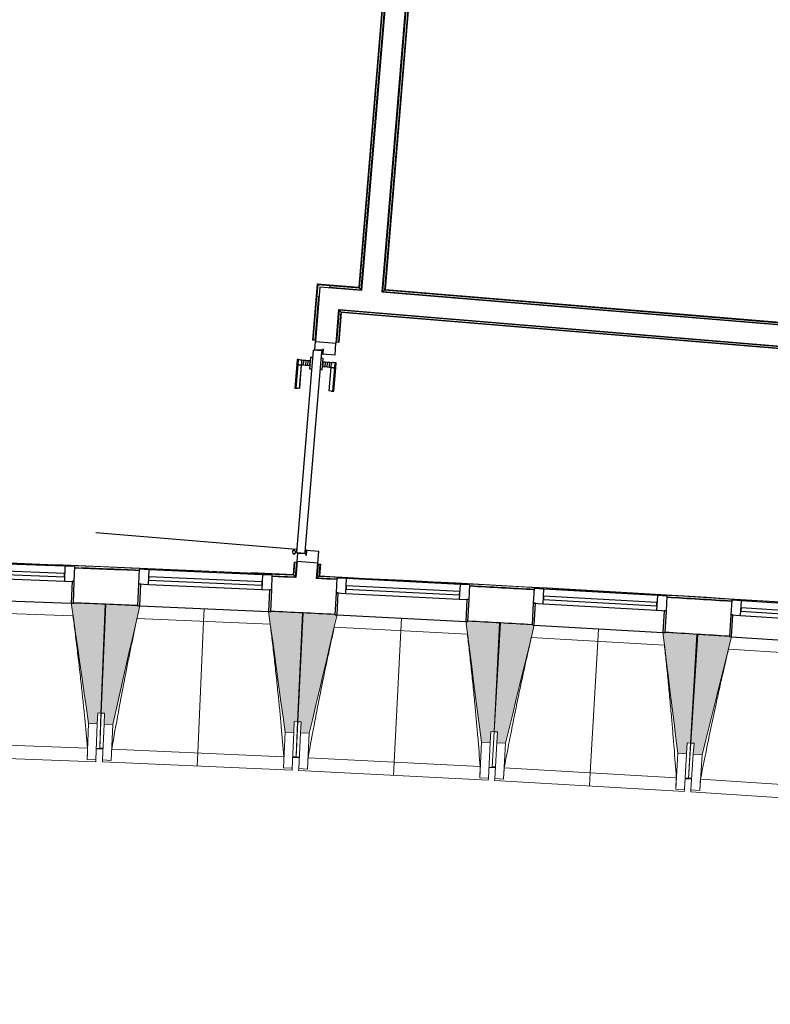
# Model space of a CAD drawing. Header units: millimetres. Extents: x 1909 to 61055, y -36590 to 14615.
# Tile 18 of 40: x 23302 to 26740, y -22462 to -17954. Entities that reach past the tile are written whole.
import ezdxf

# ---------------------------------------------------------------- set-up
doc = ezdxf.new("R2010")
doc.units = ezdxf.units.MM
for name, color, linetype, lineweight in [('A-DETL-GENF', 7, 'Continuous', 18), ('A-DOOR', 7, 'Continuous', 25), ('A-FLOR', 7, 'Continuous', 25), ('A-FLOR-HRAL', 7, 'Continuous', 18), ('A-GENM', 7, 'Continuous', 18), ('A-GLAZ', 7, 'Continuous', 25), ('A-WALL', 7, 'Continuous', 25), ('I-WALL', 7, 'Continuous', 25), ('Q-SPCQ', 7, 'Continuous', 18), ('S-BEAM', 7, 'Continuous', 18)]:
    doc.layers.add(name, color=color, linetype=linetype, lineweight=lineweight)

# ---------------------------------------------------------------- blocks, each defined once
blk = doc.blocks.new('PRT_SIMPLE_HUI_58x68x48 - PRT_BOIS_1V_EI30_930x2040x40-552262-2021_015_1111_DCE_1_50_N0 FINI_SSI_SDI')
at = {"layer": 'A-DETL-GENF', "lineweight": 25}
h = blk.add_hatch(color=256, dxfattribs=at)
h.paths.add_polyline_path([(-483.8, -9.7), (-489.6, -8), (-508.5, -8), (-508.5, -11.5), (-502, -11.5), (-502.1, -10.3), (-505.2, -10.3), (-505.2, -9.3), (-488.4, -9.4), (-485.1, -10.6)])
h.paths.add_polyline_path([(-483.8, -9.7), (-485.1, -11.7), (-496.1, -13.2), (-500.5, -13.6), (-500.5, -14.5), (-495.9, -14.5), (-483.8, -12.8), (-483.8, -10.5)])
h = blk.add_hatch(color=256, dxfattribs=at)
h.paths.add_polyline_path([(413.8, -9.7), (413.8, -12.8), (426.2, -14.5), (430.5, -14.1), (430.4, -13.2), (425.9, -13.2), (415.1, -11.7), (414.4, -10.7)])
h.paths.add_polyline_path([(438.5, -8), (418.5, -8), (413.8, -9.7), (415.1, -10.6), (418.7, -9.3), (435.2, -9.3), (435.2, -10.3), (432, -10.5), (432, -11.5), (438.5, -11.5), (438.5, -9)])
at = {"layer": 'A-DETL-GENF'}
for p, q in [((-488.5, -8), (-508.5, -8)), ((-508.5, -8), (-508.5, -11.5)), ((-508.5, -11.5), (-502, -11.5)), ((-505.2, -10.3), (-505.2, -9.3)), ((-505.2, -9.3), (-488.7, -9.3)), ((-502, -10.3), (-505.2, -10.3)), ((-502, -11.5), (-502, -10.3)), ((-496.1, -13.2), (-500.5, -13.2)), ((-500.5, -13.2), (-500.5, -14.5)), ((-500.5, -14.5), (-496, -14.5)), ((-485.1, -11.7), (-496.1, -13.2)), ((-496, -14.5), (-483.8, -12.8)), ((-488.7, -9.3), (-485.1, -10.6)), ((-483.8, -9.7), (-488.5, -8)), ((-485.1, -10.6), (-485.1, -11.7)), ((-483.8, -12.8), (-483.8, -9.7)), ((418.5, -8), (413.8, -9.7)), ((413.8, -9.7), (413.8, -12.8)), ((413.8, -12.8), (426, -14.5)), ((415.1, -10.6), (418.7, -9.3)), ((415.1, -11.7), (415.1, -10.6)), ((426.1, -13.2), (415.1, -11.7)), ((438.5, -8), (418.5, -8)), ((418.7, -9.3), (435.2, -9.3)), ((426, -14.5), (430.5, -14.5)), ((430.5, -13.2), (426.1, -13.2)), ((430.5, -14.5), (430.5, -13.2)), ((435.2, -10.3), (432, -10.3)), ((432, -10.3), (432, -11.5)), ((432, -11.5), (438.5, -11.5)), ((435.2, -9.3), (435.2, -10.3)), ((438.5, -11.5), (438.5, -8))]:
    blk.add_line(p, q, dxfattribs=at)
at = {"layer": 'A-DOOR'}
for p, q in [((-427.1, 55), (-450.6, 55)), ((-450.6, 55), (-450.6, 54.5)), ((-450.6, 54.5), (-450.6, 50.4)), ((-427.1, 54.5), (-450.6, 54.5)), ((-450.6, 50.4), (-450.6, 43.3)), ((-427.1, 50.4), (-450.6, 50.4)), ((-319.6, 55), (-427.1, 55)), ((-427.1, 55), (-427.1, 54.5)), ((-427.1, 54.5), (-427.1, 55)), ((-427.1, 54.5), (-427.1, 50.4)), ((-319.6, 54.5), (-427.1, 54.5)), ((-427.1, 50.4), (-427.1, 54.5)), ((-427.1, 50.4), (-427.1, 43.3)), ((-319.6, 50.4), (-427.1, 50.4)), ((-427.1, 43.3), (-427.1, 50.4)), ((-319.6, 54.5), (-319.6, 55)), ((-319.6, 50.4), (-319.6, 54.5)), ((-319.6, 43.3), (-319.6, 50.4)), ((-450.6, 34), (-450.6, 43.3)), ((-450.6, 25.6), (-450.6, 34)), ((-427.1, 34), (-450.6, 34)), ((-450.6, 15.2), (-450.6, 25.6)), ((-427.1, 25.6), (-450.6, 25.6)), ((-450.6, 4.4), (-450.6, 15.2)), ((-427.1, 15.2), (-450.6, 15.2)), ((-450.6, -4), (-450.6, 4.4)), ((-450.6, 4.4), (-427.1, 4.4)), ((-427.1, 34), (-427.1, 43.3)), ((-427.1, 43.3), (-427.1, 34)), ((-427.1, 32.8), (-427.1, 34)), ((-319.6, 34), (-427.1, 34)), ((-427.1, 34), (-427.1, 25.6)), ((-427.1, 32.8), (-319.6, 32.8)), ((-427.1, 25.6), (-427.1, 15.2)), ((-427.1, 15.2), (-427.1, 4.4)), ((-427.1, 4.4), (-427.1, -4)), ((-319.6, 43.3), (-319.6, 34)), ((-319.6, 34), (-319.6, 32.8)), ((-499.5, -14.5), (-499.5, -54.5)), ((426, -14.5), (-496, -14.5)), ((-465.6, -5.5), (-465.6, -14.5)), ((-413.4, -5.5), (-465.6, -5.5)), ((-450.6, -4), (-450.6, -5)), ((-450.6, -5), (-427.1, -5)), ((-427.1, -5), (-427.1, -4)), ((-413.4, -14.5), (-413.4, -5.5)), ((430.5, -54.5), (430.5, -14.5)), ((-499.5, -54.5), (430.5, -54.5)), ((-465.6, -54.5), (-465.6, -63.5)), ((-465.6, -63.5), (-413.4, -63.5)), ((-427.1, -64), (-450.6, -64)), ((-450.6, -64), (-450.6, -65)), ((-450.6, -73.4), (-450.6, -65)), ((-450.6, -84.2), (-450.6, -73.4)), ((-427.1, -73.4), (-450.6, -73.4)), ((-450.6, -94.6), (-450.6, -84.2)), ((-450.6, -84.2), (-427.1, -84.2)), ((-427.1, -65), (-427.1, -64)), ((-427.1, -65), (-427.1, -73.4)), ((-427.1, -73.4), (-427.1, -84.2)), ((-427.1, -84.2), (-427.1, -94.6)), ((-413.4, -63.5), (-413.4, -54.5)), ((417, -54.5), (417, -977.5)), ((-450.6, -103), (-450.6, -94.6)), ((-450.6, -94.6), (-427.1, -94.6)), ((-450.6, -112.3), (-450.6, -103)), ((-450.6, -103), (-427.1, -103)), ((-450.6, -112.3), (-450.6, -119.4)), ((-450.6, -119.4), (-450.6, -123.5)), ((-450.6, -119.4), (-427.1, -119.4)), ((-450.6, -123.5), (-450.6, -124)), ((-450.6, -123.5), (-427.1, -123.5)), ((-450.6, -124), (-427.1, -124)), ((-427.1, -94.6), (-427.1, -103)), ((-427.1, -103), (-427.1, -101.8)), ((-319.6, -101.8), (-427.1, -101.8)), ((-427.1, -112.3), (-427.1, -103)), ((-427.1, -103), (-319.6, -103)), ((-427.1, -103), (-427.1, -112.3)), ((-427.1, -112.3), (-427.1, -119.4)), ((-427.1, -119.4), (-427.1, -112.3)), ((-427.1, -119.4), (-427.1, -123.5)), ((-427.1, -119.4), (-319.6, -119.4)), ((-427.1, -123.5), (-427.1, -119.4)), ((-427.1, -123.5), (-427.1, -124)), ((-427.1, -123.5), (-319.6, -123.5)), ((-427.1, -124), (-427.1, -123.5)), ((-427.1, -124), (-319.6, -124)), ((-319.6, -101.8), (-319.6, -103)), ((-319.6, -103), (-319.6, -112.3)), ((-319.6, -119.4), (-319.6, -112.3)), ((-319.6, -123.5), (-319.6, -119.4)), ((-319.6, -124), (-319.6, -123.5))]:
    blk.add_line(p, q, dxfattribs=at)
for radius, start, end in [(9.12, 155.8208, 180), (9.12, 180, 204.1792), (7.5, 360, 180), (7.5, 180, 360), (7.5, 180, 240), (7.5, 135, 165), (9.12, 111.9887, 120), (9.12, 240, 248.0113), (7.5, 60, 120), (7.5, 270, 0), (9.12, 60, 68.0113), (7.5, 0, 30), (9.12, 0, 24.1792)]:
    blk.add_arc((429, -65.5), radius, start, end, dxfattribs=at)
at = {"layer": 'Q-SPCQ'}
for p, q in [((430.5, -40.5), (430.5, -54.5)), ((430.5, -54.5), (403.5, -54.5))]:
    blk.add_line(p, q, dxfattribs=at)
blk = doc.blocks.new('XXX_VIDE FENETRE - 590-389517-2021_015_1111_DCE_1_50_N0 FINI_SSI_SDI')
at = {"layer": 'A-GLAZ'}
for p, q in [((-305.1, 0), (-305.1, -100)), ((-295.1, 0), (-305.1, 0)), ((295.1, 0), (-295.1, 0)), ((-295.1, -100), (-295.1, 0)), ((305.1, 0), (295.1, 0)), ((295.1, 0), (295.1, -100)), ((305.1, -100), (305.1, 0)), ((-305.1, -100), (-295.1, -100)), ((-260.1, -100), (-305.1, -100)), ((-305.1, -100), (-305.1, -167.5)), ((-260.1, -167.5), (-260.1, -100)), ((260.1, -100), (-260.1, -100)), ((260.1, -100), (260.1, -167.5)), ((305.1, -100), (260.1, -100)), ((295.1, -100), (305.1, -100)), ((305.1, -167.5), (305.1, -100)), ((-305.1, -167.5), (-260.1, -167.5)), ((-260.1, -167.5), (260.1, -167.5)), ((260.1, -167.5), (305.1, -167.5))]:
    blk.add_line(p, q, dxfattribs=at)
at = {"layer": 'A-GLAZ', "color": 173, "true_color": 0x5c63b1}
for p, q in [((260.1, -120), (-260.1, -120)), ((-260.1, -120), (-260.1, -135)), ((-260.1, -135), (260.1, -135)), ((260.1, -135), (260.1, -120))]:
    blk.add_line(p, q, dxfattribs=at)
blk = doc.blocks.new('Garde-corps - Garde-corps-505471-2021_015_1111_DCE_1_50_N0 FINI_SSI_SDI')
at = {"layer": 'A-FLOR-HRAL'}
for p, q in [((-14410.7, -14446.4), (-14803.3, -19179.3)), ((-14409, -14444.9), (-14801.8, -19181.1)), ((-14407.1, -14443.2), (-14800.2, -19182.9)), ((-14399.4, -14436.5), (-14793.7, -19190.6)), ((-14993.5, -19163.5), (-15014.9, -19421.1)), ((-14992, -19165.3), (-15013.3, -19421.3)), ((-14990.4, -19167.2), (-15011.5, -19421.4)), ((-14803.3, -19179.3), (-14993.5, -19163.5)), ((-14801.8, -19181.1), (-14992, -19165.3)), ((-14800.2, -19182.9), (-14990.4, -19167.2)), ((-14990.4, -19167.2), (-14987.7, -19170.5)), ((-14793.7, -19190.6), (-14938.1, -19178.6)), ((-14800.2, -19182.9), (-14793.7, -19190.6)), ((-14987.7, -19220.7), (-15004.4, -19422)), ((-15014.9, -19421.1), (-15013.3, -19421.3)), ((-15011.5, -19421.4), (-15013.3, -19421.3)), ((-15004.4, -19422), (-15011.5, -19421.4)), ((-15004.4, -19422), (-15001.4, -19422.3)), ((-15099.2, -20437.6), (-15103.9, -20494.4)), ((-15097.6, -20437.8), (-15102.4, -20496.1)), ((-15095.8, -20437.9), (-15100.8, -20497.9)), ((-15097.6, -20437.8), (-15099.2, -20437.6)), ((-15097.6, -20437.8), (-15095.8, -20437.9)), ((-15095.8, -20437.9), (-15088.7, -20438.5)), ((-15088.7, -20438.5), (-15094.3, -20505.3)), ((-15085.8, -20438.8), (-15088.7, -20438.5)), ((-15976.7, -20469.8), (-15983.2, -20469.6)), ((-15103.9, -20494.4), (-15340.2, -20488)), ((-15103.9, -20494.4), (-15297.2, -20485.4)), ((-15094.3, -20505.3), (-15199.5, -20502.5)), ((-15094.3, -20505.3), (-15199.4, -20500.4))]:
    blk.add_line(p, q, dxfattribs=at)
at = {"layer": 'A-FLOR-HRAL', "flags": 128}
blk.add_lwpolyline([(-15100.8, -20497.9), (-15097.6, -20501.6), (-15094.3, -20505.3)], dxfattribs=at)
at = {"layer": 'A-FLOR-HRAL'}
for radius, start, end in [(130446.8, 87.310169, 90.815427), (130448.6, 87.310907, 88.301428), (130439.7, 87.62141, 87.738276)]:
    blk.add_arc((-21222.6, -150801), radius, start, end, dxfattribs=at)
for points, knots in [([(-14993.5, -19163.5), (-14993.5, -19163.5), (-14993.5, -19163.5), (-14993.4, -19163.7), (-14993.3, -19163.8), (-14993.1, -19164), (-14993, -19164.2), (-14992.9, -19164.3), (-14992.7, -19164.4), (-14992.6, -19164.6), (-14992.5, -19164.7), (-14992.4, -19164.8), (-14992.3, -19165), (-14992.2, -19165.1), (-14992.1, -19165.2), (-14992, -19165.3)], [0.1, 0.1, 0.1, 0.1, 0.2, 0.3, 0.4, 0.475, 0.55, 0.6, 0.65, 0.7, 0.75, 0.8, 0.85, 0.9, 1, 1, 1, 1]), ([(-14803.3, -19179.3), (-14803.3, -19179.3), (-14803.3, -19179.3), (-14803.2, -19179.4), (-14803, -19179.6), (-14802.9, -19179.8), (-14802.7, -19179.9), (-14802.6, -19180.1), (-14802.5, -19180.2), (-14802.4, -19180.4), (-14802.3, -19180.5), (-14802.2, -19180.6), (-14802.1, -19180.7), (-14801.9, -19180.9), (-14801.8, -19181), (-14801.8, -19181.1)], [0.1, 0.1, 0.1, 0.1, 0.2, 0.3, 0.4, 0.475, 0.55, 0.6, 0.65, 0.7, 0.75, 0.8, 0.85, 0.9, 1, 1, 1, 1]), ([(-14793.7, -19190.6), (-14793.7, -19190.6), (-14793.6, -19190.7), (-14793.5, -19190.9), (-14793.3, -19191), (-14793.2, -19191.2), (-14793, -19191.4), (-14792.8, -19191.6), (-14792.6, -19191.9), (-14792.4, -19192.2), (-14792.2, -19192.4), (-14791.9, -19192.7), (-14791.5, -19193.2), (-14791.2, -19193.6), (-14790.9, -19193.9)], [0, 0, 0, 0, 0.166667, 0.25, 0.333333, 0.416667, 0.458333, 0.5, 0.583333, 0.666667, 0.708333, 0.75, 0.833333, 1, 1, 1, 1]), ([(-15103.9, -20494.4), (-15103.9, -20494.4), (-15103.9, -20494.4), (-15103.8, -20494.5), (-15103.7, -20494.6), (-15103.6, -20494.7), (-15103.5, -20494.8), (-15103.3, -20495), (-15103.2, -20495.2), (-15103, -20495.4), (-15102.8, -20495.6), (-15102.6, -20495.8), (-15102.5, -20496), (-15102.4, -20496.1)], [0.075, 0.075, 0.075, 0.075, 0.15, 0.2125, 0.275, 0.35, 0.425, 0.5, 0.6, 0.7, 0.775, 0.85, 1, 1, 1, 1]), ([(-15094.3, -20505.3), (-15094.3, -20505.3), (-15094.3, -20505.4), (-15094.2, -20505.4), (-15094.2, -20505.5), (-15094.1, -20505.6), (-15094, -20505.7), (-15093.9, -20505.8), (-15093.8, -20505.9), (-15093.7, -20506), (-15093.6, -20506.1), (-15093.5, -20506.2), (-15093.4, -20506.3), (-15093.3, -20506.4), (-15093.2, -20506.6), (-15093.1, -20506.7), (-15093, -20506.8), (-15092.8, -20507), (-15092.5, -20507.4), (-15092.1, -20507.9), (-15091.7, -20508.3), (-15091.5, -20508.5)], [0, 0, 0, 0, 0.071429, 0.107143, 0.142857, 0.214286, 0.25, 0.285714, 0.321429, 0.357143, 0.392857, 0.428571, 0.464286, 0.5, 0.535714, 0.571429, 0.607143, 0.642857, 0.714286, 0.857143, 1, 1, 1, 1])]:
    blk.add_open_spline(points, degree=3, knots=knots, dxfattribs=at)
blk = doc.blocks.new('Garde-corps - Garde-corps-505703-2021_015_1111_DCE_1_50_N0 FINI_SSI_SDI')
at = {"layer": 'A-FLOR-HRAL'}
for p, q in [((-14693, -19199), (-14298.4, -14441.6)), ((-14685.3, -19192.5), (-14291.9, -14449.1)), ((-14683.5, -19190.9), (-14290.3, -14450.9)), ((-14681.7, -19189.4), (-14288.8, -14452.6)), ((-14685.3, -19192.5), (-14693, -19199)), ((-11497, -19464.1), (-14693, -19199)), ((-11496.4, -19457), (-14685.3, -19192.5)), ((-11496.3, -19455.2), (-14683.5, -19190.9)), ((-11496.1, -19453.6), (-14681.7, -19189.4))]:
    blk.add_line(p, q, dxfattribs=at)
for points, knots in [([(-14693, -19199), (-14693, -19199), (-14693.1, -19199), (-14693.3, -19199.2), (-14693.5, -19199.3), (-14693.7, -19199.5), (-14693.8, -19199.7), (-14694, -19199.8), (-14694.3, -19200), (-14694.6, -19200.3), (-14694.8, -19200.5), (-14695.1, -19200.7), (-14695.6, -19201.1), (-14696, -19201.5), (-14696.3, -19201.7)], [0, 0, 0, 0, 0.166667, 0.25, 0.333333, 0.416667, 0.458333, 0.5, 0.583333, 0.666667, 0.708333, 0.75, 0.833333, 1, 1, 1, 1]), ([(-14681.7, -19189.4), (-14681.7, -19189.4), (-14681.7, -19189.4), (-14681.8, -19189.5), (-14682, -19189.6), (-14682.2, -19189.8), (-14682.3, -19189.9), (-14682.5, -19190.1), (-14682.6, -19190.2), (-14682.8, -19190.3), (-14682.9, -19190.4), (-14683, -19190.5), (-14683.1, -19190.6), (-14683.3, -19190.7), (-14683.4, -19190.8), (-14683.5, -19190.9)], [0.1, 0.1, 0.1, 0.1, 0.2, 0.3, 0.4, 0.475, 0.55, 0.6, 0.65, 0.7, 0.75, 0.8, 0.85, 0.9, 1, 1, 1, 1])]:
    blk.add_open_spline(points, degree=3, knots=knots, dxfattribs=at)
blk = doc.blocks.new('Garde-corps - Garde-corps-507164-2021_015_1111_DCE_1_50_N0 FINI_SSI_SDI')
at = {"layer": 'A-FLOR-HRAL'}
for p, q in [((-14903.8, -19430.4), (-14891.6, -19283.8)), ((-14896.7, -19430.9), (-14885.1, -19291.5)), ((-14894.9, -19431.1), (-14883.5, -19293.4)), ((-14893.3, -19431.2), (-14882, -19295.2)), ((-14891.6, -19283.8), (-11505.3, -19564.7)), ((-14885.1, -19291.5), (-14891.6, -19283.8)), ((-14885.1, -19291.5), (-11505.9, -19571.8)), ((-14883.5, -19293.4), (-11506.1, -19573.5)), ((-14882, -19295.2), (-11506.2, -19575.2)), ((-14906.8, -19430.1), (-14903.8, -19430.4)), ((-14896.7, -19430.9), (-14903.8, -19430.4)), ((-14894.9, -19431.1), (-14896.7, -19430.9)), ((-14894.9, -19431.1), (-14893.3, -19431.2)), ((-11505.3, -19564.7), (-11505.9, -19571.8)), ((-11505.3, -19564.7), (-11505.1, -19561.7)), ((-11506.2, -19575.2), (-11506.1, -19573.5)), ((-11505.9, -19571.8), (-11506.1, -19573.5))]:
    blk.add_line(p, q, dxfattribs=at)
for points, knots in [([(-14891.6, -19283.8), (-14891.6, -19283.8), (-14891.7, -19283.8), (-14891.8, -19283.6), (-14892, -19283.4), (-14892.2, -19283.2), (-14892.3, -19283), (-14892.5, -19282.9), (-14892.7, -19282.6), (-14892.9, -19282.3), (-14893.2, -19282), (-14893.4, -19281.8), (-14893.8, -19281.3), (-14894.1, -19280.9), (-14894.4, -19280.6)], [0, 0, 0, 0, 0.166667, 0.25, 0.333333, 0.416667, 0.458333, 0.5, 0.583333, 0.666667, 0.708333, 0.75, 0.833333, 1, 1, 1, 1]), ([(-14882, -19295.2), (-14882, -19295.2), (-14882.1, -19295.2), (-14882.2, -19295), (-14882.3, -19294.9), (-14882.4, -19294.7), (-14882.6, -19294.5), (-14882.7, -19294.4), (-14882.8, -19294.2), (-14882.9, -19294.1), (-14883, -19294), (-14883.2, -19293.9), (-14883.3, -19293.7), (-14883.4, -19293.6), (-14883.5, -19293.5), (-14883.5, -19293.4)], [0.1, 0.1, 0.1, 0.1, 0.2, 0.3, 0.4, 0.475, 0.55, 0.6, 0.65, 0.7, 0.75, 0.8, 0.85, 0.9, 1, 1, 1, 1])]:
    blk.add_open_spline(points, degree=3, knots=knots, dxfattribs=at)
blk = doc.blocks.new('Garde-corps - Garde-corps-508221-2021_015_1111_DCE_1_50_N0 FINI_SSI_SDI')
at = {"layer": 'A-FLOR-HRAL'}
for p, q in [((-14993.3, -20510.1), (-14988.1, -20446.9)), ((-14988.1, -20446.9), (-14991.1, -20446.6)), ((-14988.1, -20446.9), (-14981, -20447.5)), ((-14985.6, -20503.4), (-14981, -20447.5)), ((-14983.7, -20501.7), (-14979.3, -20447.6)), ((-14982, -20500.1), (-14977.6, -20447.7)), ((-14981, -20447.5), (-14979.3, -20447.6)), ((-14977.6, -20447.7), (-14979.3, -20447.6)), ((-14904.4, -20515.9), (-14993.3, -20510.1)), ((-14904.3, -20514.4), (-14993.3, -20510.1)), ((-14698.2, -20518.6), (-14982, -20500.1)), ((-14163.2, -20553.4), (-14224.3, -20549.4)), ((-14000.5, -20564.4), (-14005.1, -20564.1)), ((-11517.4, -20725.9), (-11537.5, -20724.4)), ((-11295.1, -20739.9), (-11333.8, -20737.3)), ((-10537.3, -20789.1), (-10821.1, -20770.7)), ((-10537.3, -20789.2), (-10721.2, -20774.2)), ((-10538.2, -20799.6), (-10683.4, -20790.2)), ((-10538.2, -20799.6), (-10683.2, -20787.8)), ((-9466.3, -20888.5), (-10538.2, -20799.6)), ((-10537.6, -20792.5), (-9690, -20862.8)), ((-10537.4, -20790.8), (-9689.9, -20861.1)), ((-9689.7, -20859.4), (-10537.3, -20789.1)), ((-9457.4, -21422.9), (-9412.8, -20885.8)), ((-9455.8, -21424.8), (-9410.9, -20884.2)), ((-9454.3, -21426.6), (-9409.1, -20882.7)), ((-9430.9, -20884.3), (-9412.8, -20885.8)), ((-9430.8, -20882.6), (-9410.9, -20884.2)), ((-9409.1, -20882.7), (-9430.6, -20880.9)), ((-9412.8, -20885.8), (-9416.1, -20888.6)), ((-9460.1, -21369.4), (-9424.3, -20938.2)), ((-10207.5, -21873.3), (-10164.6, -21357.1)), ((-10200.4, -21873.9), (-10158.1, -21364.8)), ((-10198.6, -21874), (-10156.5, -21366.7)), ((-10197, -21874.1), (-10155, -21368.4)), ((-10164.6, -21357.1), (-9509.8, -21411.4)), ((-10158.1, -21364.8), (-10164.6, -21357.1)), ((-10158.1, -21364.8), (-9457.4, -21422.9)), ((-10156.5, -21366.7), (-9455.8, -21424.8)), ((-10155, -21368.4), (-9454.3, -21426.6)), ((-9457.4, -21422.9), (-9460.2, -21419.6)), ((-10294.8, -22925.5), (-10267, -22590.8)), ((-10287.1, -22919), (-10259.9, -22591.4)), ((-10285.3, -22917.4), (-10258.2, -22591.5)), ((-10283.5, -22915.9), (-10256.6, -22591.7)), ((-10230.2, -22933.6), (-10298.1, -22928.3)), ((-9797.6, -22965.4), (-10294.8, -22925.5)), ((-9741, -22959.4), (-10283.5, -22915.9)), ((-10074.4, -22942.9), (-10244, -22929.5)), ((-9800.1, -22965.1), (-9972.7, -22951.1)), ((-9754.7, -23108.6), (-9742.7, -22960.9)), ((-9744.6, -22962.5), (-9753.8, -22961.8)), ((-9752.9, -23107.1), (-9741, -22959.4)), ((-9744.6, -22962.5), (-9747.5, -22965)), ((-9745.4, -22971.7), (-9744.6, -22962.5)), ((-9764.3, -23116.8), (-9756, -23014.2)), ((-9756.6, -23110.2), (-9748.7, -23012.4)), ((-9756.6, -23110.2), (-9764.3, -23116.8)), ((-9485.1, -23139.4), (-9764.3, -23116.8)), ((-9484.5, -23132.3), (-9756.6, -23110.2)), ((-9484.3, -23130.6), (-9754.7, -23108.6)), ((-9484.2, -23128.9), (-9752.9, -23107.1)), ((-9485.3, -23142.4), (-9485.1, -23139.4)), ((-9484.5, -23132.3), (-9485.1, -23139.4)), ((-9484.3, -23130.6), (-9484.5, -23132.3)), ((-9484.3, -23130.6), (-9484.2, -23128.9))]:
    blk.add_line(p, q, dxfattribs=at)
at = {"layer": 'A-FLOR-HRAL', "flags": 128}
for points in [[(-14993.3, -20510.1), (-14993.5, -20510.2), (-14993.8, -20510.5), (-14994.2, -20510.9), (-14994.8, -20511.4), (-14995.4, -20511.9), (-14996, -20512.4), (-14996.6, -20513)], [(-14985.6, -20503.4), (-14989.5, -20506.7), (-14993.3, -20510.1)], [(-14982, -20500.2), (-14982.1, -20500.2), (-14982.2, -20500.4), (-14982.4, -20500.5), (-14982.6, -20500.7), (-14982.9, -20500.9), (-14983.1, -20501.1), (-14983.3, -20501.3), (-14983.5, -20501.5), (-14983.7, -20501.7)], [(-10294.8, -22925.5), (-10295, -22925.6), (-10295.3, -22925.9), (-10295.7, -22926.3), (-10296.3, -22926.8), (-10296.8, -22927.3), (-10297.5, -22927.8), (-10298.1, -22928.3)], [(-10287.1, -22919), (-10291, -22922.3), (-10294.8, -22925.5)], [(-10283.5, -22915.9), (-10283.5, -22915.9), (-10283.6, -22916), (-10283.7, -22916.1), (-10283.9, -22916.3), (-10284.2, -22916.5), (-10284.4, -22916.7), (-10284.6, -22916.9), (-10284.8, -22917), (-10285.1, -22917.2), (-10285.3, -22917.4)]]:
    blk.add_lwpolyline(points, dxfattribs=at)
at = {"layer": 'A-FLOR-HRAL'}
for centre, radius, start, end in [((-21222.6, -150801), 130446.8, 85.301593, 87.259515), ((-21222.6, -150801), 130448.6, 85.791063, 87.258723), ((-21222.6, -150801), 130439.7, 86.825999, 86.955563), ((-21222.6, -150801), 130439.7, 86.427964, 86.557968), ((-21222.6, -150801), 130439.7, 86.029611, 86.159933), ((-21222.6, -150801), 130448.6, 85.301593, 85.790698), ((-21222.6, -150801), 130439.7, 85.633537, 85.761579), ((-19463.8, -140716), 118153.9, 85.305798, 85.545501), ((-19463.8, -140716), 118155.6, 85.280726, 85.544652), ((-19463.8, -140716), 118143.7, 85.364067, 85.484446)]:
    blk.add_arc(centre, radius, start, end, dxfattribs=at)
for points, knots in [([(-9409.1, -20882.7), (-9409.2, -20882.7), (-9409.2, -20882.7), (-9409.3, -20882.9), (-9409.5, -20883), (-9409.7, -20883.1), (-9409.8, -20883.3), (-9410, -20883.4), (-9410.1, -20883.5), (-9410.2, -20883.6), (-9410.4, -20883.7), (-9410.5, -20883.9), (-9410.6, -20884), (-9410.8, -20884.1), (-9410.9, -20884.2), (-9410.9, -20884.2)], [0.1, 0.1, 0.1, 0.1, 0.2, 0.3, 0.4, 0.475, 0.55, 0.6, 0.65, 0.7, 0.75, 0.8, 0.85, 0.9, 1, 1, 1, 1]), ([(-10164.6, -21357.1), (-10164.6, -21357.1), (-10164.7, -21357), (-10164.8, -21356.9), (-10165, -21356.7), (-10165.2, -21356.5), (-10165.3, -21356.3), (-10165.5, -21356.1), (-10165.7, -21355.8), (-10166, -21355.5), (-10166.2, -21355.3), (-10166.4, -21355), (-10166.8, -21354.6), (-10167.1, -21354.1), (-10167.4, -21353.9)], [0, 0, 0, 0, 0.166667, 0.25, 0.333333, 0.416667, 0.458333, 0.5, 0.583333, 0.666667, 0.708333, 0.75, 0.833333, 1, 1, 1, 1]), ([(-10155, -21368.4), (-10155, -21368.4), (-10155.1, -21368.4), (-10155.2, -21368.3), (-10155.3, -21368.1), (-10155.5, -21367.9), (-10155.6, -21367.8), (-10155.7, -21367.6), (-10155.8, -21367.5), (-10155.9, -21367.4), (-10156.1, -21367.2), (-10156.2, -21367.1), (-10156.3, -21367), (-10156.4, -21366.8), (-10156.5, -21366.7), (-10156.5, -21366.7)], [0.1, 0.1, 0.1, 0.1, 0.2, 0.3, 0.4, 0.475, 0.55, 0.6, 0.65, 0.7, 0.75, 0.8, 0.85, 0.9, 1, 1, 1, 1]), ([(-9454.3, -21426.6), (-9454.3, -21426.6), (-9454.3, -21426.5), (-9454.4, -21426.4), (-9454.6, -21426.2), (-9454.7, -21426.1), (-9454.9, -21425.9), (-9455, -21425.7), (-9455.1, -21425.6), (-9455.2, -21425.5), (-9455.3, -21425.4), (-9455.4, -21425.2), (-9455.5, -21425.1), (-9455.7, -21424.9), (-9455.7, -21424.8), (-9455.8, -21424.8)], [0.1, 0.1, 0.1, 0.1, 0.2, 0.3, 0.4, 0.475, 0.55, 0.6, 0.65, 0.7, 0.75, 0.8, 0.85, 0.9, 1, 1, 1, 1]), ([(-9741, -22959.4), (-9741, -22959.4), (-9741, -22959.4), (-9741.1, -22959.5), (-9741.2, -22959.6), (-9741.3, -22959.7), (-9741.5, -22959.9), (-9741.6, -22960), (-9741.9, -22960.2), (-9742.1, -22960.4), (-9742.3, -22960.5), (-9742.5, -22960.7), (-9742.6, -22960.9), (-9742.7, -22960.9)], [0.075, 0.075, 0.075, 0.075, 0.15, 0.2125, 0.275, 0.35, 0.425, 0.5, 0.6, 0.7, 0.775, 0.85, 1, 1, 1, 1]), ([(-9764.3, -23116.8), (-9764.3, -23116.8), (-9764.3, -23116.8), (-9764.5, -23117), (-9764.7, -23117.1), (-9764.9, -23117.3), (-9765.1, -23117.4), (-9765.3, -23117.6), (-9765.5, -23117.8), (-9765.8, -23118.1), (-9766.1, -23118.3), (-9766.3, -23118.5), (-9766.5, -23118.7), (-9766.7, -23118.8)], [0, 0, 0, 0, 0.1666667, 0.25, 0.3333333, 0.4166667, 0.4583333, 0.5, 0.5833333, 0.6666667, 0.7083333, 0.75, 0.8333333, 0.8333333, 0.8333333, 0.8333333]), ([(-9752.9, -23107.1), (-9752.9, -23107.1), (-9753, -23107.2), (-9753.1, -23107.3), (-9753.3, -23107.4), (-9753.4, -23107.6), (-9753.6, -23107.7), (-9753.8, -23107.8), (-9753.9, -23107.9), (-9754, -23108), (-9754.1, -23108.2), (-9754.3, -23108.3), (-9754.4, -23108.4), (-9754.6, -23108.5), (-9754.7, -23108.6), (-9754.7, -23108.6)], [0.1, 0.1, 0.1, 0.1, 0.2, 0.3, 0.4, 0.475, 0.55, 0.6, 0.65, 0.7, 0.75, 0.8, 0.85, 0.9, 1, 1, 1, 1])]:
    blk.add_open_spline(points, degree=3, knots=knots, dxfattribs=at)
blk = doc.blocks.new('1010_PROTECTION  D_ANGLE - 1010_PROTECTION  D_ANGLE-534363-2021_015_1111_DCE_1_50_N0 FINI_SSI_SDI')
at = {"layer": 'Q-SPCQ'}
for p, q in [((-10, 40), (-10, 0)), ((0, 0), (0, 40)), ((40, 0), (0, 0)), ((0, -10), (40, -10))]:
    blk.add_line(p, q, dxfattribs=at)
for centre, radius, start, end in [((-5, 40), 5, 360, 180), ((0, 0), 10, 180, 270), ((40, -5), 5, 270, 90)]:
    blk.add_arc(centre, radius, start, end, dxfattribs=at)
blk = doc.blocks.new('B02_ARC_rvt-1-2021_015_1111_DCE_1_50_N0 FINI_SSI_SDI')
at = {"layer": 'A-FLOR'}
for p, q in [((-15005, -19465.1), (-15001.8, -19426.9)), ((-14972.1, -19467.8), (-15005, -19465.1)), ((-14972.2, -19469.3), (-14972.1, -19467.8)), ((-14912.2, -19487.9), (-14907.8, -19434.7)), ((-14973.3, -19482.8), (-14972.1, -19482.9)), ((-14970.8, -19483), (-14968.8, -19483.2)), ((-14967.4, -19483.3), (-14912.2, -19487.9)), ((-15085.4, -20434.1), (-15082.2, -20395.9)), ((-15082.2, -20395.9), (-15049.3, -20398.6)), ((-15049.3, -20398.6), (-15049.2, -20397.1)), ((-15046.8, -20383.8), (-15048.1, -20383.7)), ((-15043.5, -20384.1), (-15045.5, -20383.9)), ((-14987, -20388.8), (-15042.1, -20384.2)), ((-14991.4, -20441.9), (-14987, -20388.8)), ((-15965.5, -20631.3), (-15961, -20631.5)), ((-15061.9, -20671.8), (-15057.4, -20672)), ((-14158.6, -20718.1), (-14154.5, -20718.3)), ((-13256.1, -20770.3), (-13251, -20770.6))]:
    blk.add_line(p, q, dxfattribs=at)
at = {"layer": 'A-WALL'}
for p, q in [((-14396.1, -14433.6), (-14790.9, -19193.9)), ((-14696.3, -19201.7), (-14301.2, -14438.5)), ((-14981.2, -19178.1), (-14989, -19272.8)), ((-14790.9, -19193.9), (-14981.2, -19178.1)), ((-11492.6, -19467.4), (-14696.3, -19201.7)), ((-14989, -19272.8), (-15001.8, -19426.9)), ((-14907.2, -19434.7), (-14894.4, -19280.6)), ((-14894.4, -19280.6), (-11500.5, -19562.1)), ((-15001.8, -19426.9), (-14907.2, -19434.7)), ((-15085.4, -20434.1), (-15091.5, -20508.5)), ((-14990.7, -20442), (-15085.4, -20434.1)), ((-14996.6, -20513), (-14990.7, -20442))]:
    blk.add_line(p, q, dxfattribs=at)
at = {"layer": 'I-WALL', "flags": 128}
for points in [[(-15091.5, -20508.5), (-15145.5, -20505.9), (-15199.5, -20503.4)], [(-14904.4, -20517.4), (-14950.5, -20515.2), (-14996.6, -20513)]]:
    blk.add_lwpolyline(points, dxfattribs=at)
at = {"layer": 'I-WALL'}
for radius, start, end in [(130436.7, 87.621413, 87.751189), (130436.7, 86.826002, 86.955561), (130436.7, 86.427967, 86.557965), (130276.7, 87.621578, 87.751026), (130276.7, 87.223762, 87.353211), (130276.7, 86.826166, 86.955396), (130276.7, 86.42813, 86.557799)]:
    blk.add_arc((-21222.6, -150801), radius, start, end, dxfattribs=at)
at = {"layer": 'A-DOOR', "lineweight": 18, "rotation": 265.2586130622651}
blk.add_blockref('PRT_SIMPLE_HUI_58x68x48 - PRT_BOIS_1V_EI30_930x2040x40-552262-2021_015_1111_DCE_1_50_N0 FINI_SSI_SDI', (-14999.2, -19969.3), dxfattribs=at)
at = {"layer": 'A-FLOR-HRAL', "lineweight": 18}
for name in ['Garde-corps - Garde-corps-505471-2021_015_1111_DCE_1_50_N0 FINI_SSI_SDI', 'Garde-corps - Garde-corps-505703-2021_015_1111_DCE_1_50_N0 FINI_SSI_SDI', 'Garde-corps - Garde-corps-507164-2021_015_1111_DCE_1_50_N0 FINI_SSI_SDI', 'Garde-corps - Garde-corps-508221-2021_015_1111_DCE_1_50_N0 FINI_SSI_SDI']:
    blk.add_blockref(name, (0, 0), dxfattribs=at)
at = {"layer": 'A-GLAZ', "lineweight": 18}
for p, rotation in [((-16415.2, -20614.5), 177.8844287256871), ((-15511.4, -20651), 177.4871597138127), ((-14607.9, -20693.8), 177.0898907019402), ((-13705.2, -20742.9), 176.6926216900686), ((-12801.9, -20798.2), 176.2953526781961)]:
    blk.add_blockref('XXX_VIDE FENETRE - 590-389517-2021_015_1111_DCE_1_50_N0 FINI_SSI_SDI', p, dxfattribs=dict(at, rotation=rotation))
at = {"layer": 'Q-SPCQ', "lineweight": 18, "rotation": 265.2586130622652}
blk.add_blockref('1010_PROTECTION  D_ANGLE - 1010_PROTECTION  D_ANGLE-534363-2021_015_1111_DCE_1_50_N0 FINI_SSI_SDI', (-14981.2, -19178.1), dxfattribs=at)
blk = doc.blocks.new('20_MUR PREFA_01 - MODULE_01 B-3165811-2021_015_1111_DCE_1_50_N0 FINI_SSI_SDI')
at = {"layer": 'A-GENM'}
for p, q in [((0, 722.1), (0, 661.4)), ((0, 661.4), (0, 58.5)), ((0, 0.7), (0, 58.5))]:
    blk.add_line(p, q, dxfattribs=at)
blk = doc.blocks.new('B02_DC_STR_rvt-1-2021_015_1111_DCE_1_50_N0 FINI_SSI_SDI')
at = {"layer": 'S-BEAM', "lineweight": 5, "true_color": 0x787878}
for points in [[(-16000.7, -21178.3), (-15998.9, -21128.3), (-15983.9, -21128.9), (-15965.5, -20630.4), (-16110.3, -20625.1), (-16110.4, -20625.8), (-16120.2, -20625.8), (-16040.7, -21176.8)], [(-15930.1, -21181.3), (-15806.3, -20638.1), (-15816.2, -20637.7), (-15816.2, -20637), (-15961, -20630.6), (-15982.8, -21128.9), (-15967.8, -21129.6), (-15970, -21179.6), (-15967.8, -21179.6)], [(-15100.9, -21217.7), (-15098.7, -21167.7), (-15083.7, -21168.4), (-15061.8, -20670.1), (-15206.6, -20663.7), (-15206.6, -20664.4), (-15216.5, -20664.4), (-15140.8, -21215.9)], [(-15030.2, -21221.2), (-14902.7, -20678.9), (-14912.6, -20678.4), (-14912.6, -20677.7), (-15057.3, -20670.3), (-15082.6, -21168.5), (-15067.6, -21169.2), (-15070.2, -21219.2), (-15067.6, -21219.3)], [(-14201.3, -21263.3), (-14198.8, -21213.4), (-14183.8, -21214.2), (-14158.5, -20716), (-14303.2, -20708.7), (-14303.2, -20709.3), (-14313.1, -20709.3), (-14241.2, -21261.3)], [(-14131.2, -21267.3), (-13999.9, -20725.9), (-14009.8, -20725.3), (-14009.8, -20724.6), (-14154.4, -20716.2), (-14183.2, -21214.2), (-14168.2, -21215.1), (-14171.1, -21265), (-14140.2, -21266.8)], [(-13302.6, -21315.2), (-13299.7, -21265.3), (-13284.7, -21266.1), (-13255.9, -20768.2), (-13400.6, -20759.8), (-13400.6, -20760.5), (-13410.5, -20760.5), (-13342.5, -21312.9)], [(-13231.5, -21319.7), (-13096.4, -20779.2), (-13106.3, -20778.5), (-13106.3, -20777.8), (-13250.9, -20768.5), (-13283.1, -21266.2), (-13268.2, -21267.2), (-13271.4, -21317.1), (-13268.2, -21317.3)]]:
    blk.add_hatch(color=8, dxfattribs=at).paths.add_polyline_path(points)
at = {"layer": 'A-FLOR'}
for p, q in [((-15975, -21292.7), (-16004.9, -21291.5)), ((-16004.9, -21291.5), (-15975, -21292.7)), ((-15974.9, -21291.5), (-15989.9, -21290.9)), ((-15090.8, -21330.3), (-15105.8, -21329.7)), ((-15075.9, -21332.2), (-15105.8, -21330.8)), ((-15105.8, -21330.8), (-15075.9, -21332.2)), ((-14207, -21376.3), (-14177.6, -21377.9)), ((-14177.6, -21376.9), (-14192.6, -21376)), ((-13309.1, -21428), (-13278.7, -21429.9)), ((-13294.1, -21428), (-13309, -21427.1)), ((-13278.6, -21429), (-13293.6, -21428))]:
    blk.add_line(p, q, dxfattribs=at)
at = {"layer": 'S-BEAM'}
for p, q in [((-15965.5, -20630.4), (-16110.4, -20625.1)), ((-15983.9, -21128.9), (-15965.5, -20630.4)), ((-15961, -20630.6), (-15982.8, -21128.9)), ((-15816.2, -20637), (-15961, -20630.6)), ((-16112.3, -20683.5), (-16722.4, -20661)), ((-15061.8, -20670.1), (-15206.7, -20663.7)), ((-15083.7, -21168.4), (-15061.8, -20670.1)), ((-15057.3, -20670.3), (-15082.6, -21168.5)), ((-14912.6, -20677.7), (-15057.3, -20670.3)), ((-15209, -20722.2), (-15818.9, -20695.4)), ((-14306, -20767.1), (-14915.7, -20736.1)), ((-14158.5, -20716), (-14303.2, -20708.6)), ((-14183.8, -21214.2), (-14158.5, -20716)), ((-14154.4, -20716.2), (-14183.2, -21214.2)), ((-14009.8, -20724.6), (-14154.4, -20716.2)), ((-13403.8, -20818.2), (-14013.3, -20783)), ((-13255.9, -20768.2), (-13400.7, -20759.8)), ((-13284.7, -21266.1), (-13255.9, -20768.2)), ((-13250.9, -20768.5), (-13283.1, -21266.2)), ((-13106.3, -20777.9), (-13250.9, -20768.5)), ((-12501, -20875.6), (-13110.2, -20836.2)), ((-16000.7, -21178.3), (-15998.9, -21128.3)), ((-15998.9, -21128.3), (-15983.9, -21128.9)), ((-15989.9, -21290.9), (-15982.8, -21128.9)), ((-15983.9, -21128.9), (-15989.6, -21283.7)), ((-15982.8, -21128.9), (-15967.8, -21129.6)), ((-15967.8, -21129.6), (-15970, -21179.6)), ((-16040.7, -21176.8), (-16046.8, -21340.9)), ((-16040.7, -21176.8), (-16000.7, -21178.3)), ((-16000.7, -21178.3), (-16006.8, -21342.4)), ((-15977.2, -21343.6), (-15970, -21179.6)), ((-15970, -21179.6), (-15930.1, -21181.3)), ((-15937.3, -21345.4), (-15930.1, -21181.3)), ((-15100.9, -21217.7), (-15098.7, -21167.7)), ((-15098.7, -21167.7), (-15083.7, -21168.4)), ((-15090.8, -21330.4), (-15082.6, -21168.5)), ((-15083.7, -21168.4), (-15090.5, -21323.3)), ((-15082.6, -21168.5), (-15067.6, -21169.2)), ((-15067.6, -21169.2), (-15070.2, -21219.2)), ((-15140.8, -21215.9), (-15148, -21380)), ((-15140.8, -21215.9), (-15100.9, -21217.7)), ((-15100.9, -21217.7), (-15108.1, -21381.7)), ((-15078.5, -21383.2), (-15070.2, -21219.2)), ((-15070.2, -21219.2), (-15030.2, -21221.2)), ((-15038.6, -21385.2), (-15030.2, -21221.2)), ((-14201.3, -21263.3), (-14198.8, -21213.4)), ((-14198.8, -21213.4), (-14183.8, -21214.2)), ((-14192.6, -21376), (-14183.2, -21214.2)), ((-14183.8, -21214.2), (-14188, -21297.3)), ((-14183.2, -21214.2), (-14168.2, -21215.1)), ((-14168.2, -21215.1), (-14171.1, -21265)), ((-16834.1, -21260.2), (-16045.1, -21289.4)), ((-14241.2, -21261.3), (-14249.6, -21425.3)), ((-14241.2, -21261.3), (-14201.3, -21263.3)), ((-14201.3, -21263.3), (-14209.6, -21427.3)), ((-14180.6, -21428.9), (-14171.1, -21265)), ((-14171.1, -21265), (-14131.2, -21267.3)), ((-14140.7, -21431.2), (-14131.2, -21267.3)), ((-13302.6, -21315.2), (-13299.7, -21265.3)), ((-13299.7, -21265.3), (-13284.7, -21266.1)), ((-13284.7, -21266.1), (-13294.1, -21428)), ((-13293.6, -21428), (-13283.1, -21266.2)), ((-13283.1, -21266.2), (-13268.2, -21267.2)), ((-13268.2, -21267.2), (-13271.4, -21317.1)), ((-16876.5, -21319.3), (-16007.1, -21351.4)), ((-16005, -21292.4), (-15990, -21293)), ((-15990, -21293), (-15990, -21292.1)), ((-15990, -21293), (-15975, -21293.6)), ((-15934.8, -21293.8), (-15146, -21328.5)), ((-13342.5, -21312.9), (-13352, -21476.8)), ((-13342.5, -21312.9), (-13302.6, -21315.2)), ((-13302.6, -21315.2), (-13312, -21479.1)), ((-13282, -21481), (-13271.4, -21317.1)), ((-13271.4, -21317.1), (-13231.5, -21319.7)), ((-13242.1, -21483.6), (-13231.5, -21319.7)), ((-16046.8, -21340.9), (-16046.8, -21340.7)), ((-16006.8, -21342.4), (-16046.8, -21340.9)), ((-16006.8, -21342.4), (-16007.1, -21351.4)), ((-15977.6, -21352.6), (-15977.2, -21343.6)), ((-15977.6, -21352.6), (-15108.5, -21390.8)), ((-15937.3, -21345.4), (-15977.2, -21343.6)), ((-15937.2, -21345.1), (-15937.3, -21345.4)), ((-15105.9, -21331.8), (-15091, -21332.4)), ((-15091, -21332.5), (-15090.9, -21331.5)), ((-15091, -21332.5), (-15076, -21333.2)), ((-15035.7, -21333.7), (-14247.2, -21373.8)), ((-15148, -21380), (-15148.1, -21379.7)), ((-15108.1, -21381.7), (-15148, -21380)), ((-15108.1, -21381.7), (-15108.5, -21390.8)), ((-15079, -21392.2), (-15078.5, -21383.2)), ((-15079, -21392.2), (-14210.1, -21436.4)), ((-15038.6, -21385.2), (-15078.5, -21383.2)), ((-15038.5, -21384.9), (-15038.6, -21385.2)), ((-14207.1, -21377.4), (-14192.7, -21378.1)), ((-14192.7, -21378.1), (-14192.6, -21377.1)), ((-14192.7, -21378.1), (-14177.7, -21379)), ((-14137.4, -21379.8), (-13349.2, -21425.3)), ((-14249.6, -21425.3), (-14249.6, -21425)), ((-14209.6, -21427.3), (-14249.6, -21425.3)), ((-14209.6, -21427.3), (-14210.1, -21436.4)), ((-14181.1, -21438), (-14180.6, -21428.9)), ((-14181.1, -21438), (-13312.6, -21488.1)), ((-14140.7, -21431.2), (-14180.6, -21428.9)), ((-14140.6, -21431), (-14140.7, -21431.2)), ((-13309.2, -21429.2), (-13294.2, -21430.1)), ((-13294.1, -21429), (-13294.2, -21430.1)), ((-13293.7, -21430.1), (-13293.7, -21429)), ((-13293.7, -21430.1), (-13278.8, -21431.1)), ((-13238.5, -21432.1), (-12450.6, -21483.1)), ((-13352, -21476.8), (-13352, -21476.5)), ((-13312, -21479.1), (-13352, -21476.8)), ((-13312, -21479.1), (-13312.6, -21488.1)), ((-13282.6, -21490), (-13282, -21481)), ((-13282.6, -21490), (-12414.4, -21546.2)), ((-13242.1, -21483.6), (-13282, -21481)), ((-13242, -21483.3), (-13242.1, -21483.6))]:
    blk.add_line(p, q, dxfattribs=at)
at = {"layer": 'S-BEAM', "flags": 128}
for points in [[(-16120.4, -20624.7), (-16110.4, -20693.7), (-16100.5, -20762.7), (-16090.5, -20831.7), (-16080.5, -20900.8), (-16070.6, -20969.8), (-16060.6, -21038.8), (-16050.7, -21107.8), (-16040.7, -21176.8)], [(-15930.1, -21181.3), (-15914.6, -21113.3), (-15899.1, -21045.3), (-15883.6, -20977.3), (-15868.1, -20909.4), (-15852.6, -20841.4), (-15837.1, -20773.4), (-15821.6, -20705.4), (-15806.1, -20637.4)], [(-15216.7, -20663.3), (-15207.2, -20732.4), (-15197.7, -20801.5), (-15188.2, -20870.5), (-15178.8, -20939.6), (-15169.3, -21008.7), (-15159.8, -21077.8), (-15150.3, -21146.9), (-15140.8, -21215.9)], [(-15030.2, -21221.2), (-15014.3, -21153.3), (-14998.3, -21085.4), (-14982.3, -21017.6), (-14966.4, -20949.7), (-14950.4, -20881.8), (-14934.4, -20813.9), (-14918.5, -20746.1), (-14902.5, -20678.2)], [(-14313.3, -20708.1), (-14304.3, -20777.3), (-14295.3, -20846.4), (-14286.3, -20915.6), (-14277.3, -20984.7), (-14268.3, -21053.9), (-14259.3, -21123), (-14250.2, -21192.2), (-14241.2, -21261.3)], [(-14131.2, -21267.3), (-14114.7, -21199.5), (-14098.3, -21131.8), (-14081.9, -21064), (-14065.4, -20996.2), (-14049, -20928.5), (-14032.6, -20860.7), (-14016.1, -20792.9), (-13999.7, -20725.2)], [(-13410.7, -20759.2), (-13402.1, -20828.4), (-13393.6, -20897.6), (-13385.1, -20966.8), (-13376.6, -21036), (-13368.1, -21105.3), (-13359.5, -21174.5), (-13351, -21243.7), (-13342.5, -21312.9)], [(-13231.5, -21319.7), (-13214.6, -21252), (-13197.7, -21184.4), (-13180.8, -21116.7), (-13163.9, -21049.1), (-13146.9, -20981.5), (-13130, -20913.8), (-13113.1, -20846.2), (-13096.2, -20778.5)], [(-16046.8, -21340.7), (-16046.5, -21330.4), (-16046.1, -21320.1), (-16045.8, -21309.9), (-16045.4, -21299.6), (-16045.1, -21289.4)], [(-15934.8, -21293.8), (-15935.3, -21304.1), (-15935.8, -21314.3), (-15936.2, -21324.6), (-15936.7, -21334.8), (-15937.2, -21345.1)], [(-15148.1, -21379.7), (-15147.6, -21369.5), (-15147.2, -21359.2), (-15146.8, -21349), (-15146.4, -21338.7), (-15146, -21328.5)], [(-15035.7, -21333.7), (-15036.3, -21343.9), (-15036.8, -21354.2), (-15037.4, -21364.4), (-15038, -21374.7), (-15038.5, -21384.9)], [(-14249.6, -21425), (-14249.1, -21414.8), (-14248.6, -21404.5), (-14248.2, -21394.3), (-14247.7, -21384), (-14247.2, -21373.8)], [(-14137.4, -21379.8), (-14138.1, -21390), (-14138.7, -21400.2), (-14139.3, -21410.5), (-14140, -21420.7), (-14140.6, -21431)], [(-13352, -21476.5), (-13351.4, -21466.3), (-13350.9, -21456), (-13350.3, -21445.8), (-13349.8, -21435.5), (-13349.2, -21425.3)], [(-13238.5, -21432.1), (-13239.2, -21442.3), (-13239.9, -21452.6), (-13240.6, -21462.8), (-13241.3, -21473.1), (-13242, -21483.3)]]:
    blk.add_lwpolyline(points, dxfattribs=at)
at = {"layer": 'S-BEAM'}
for points, knots in [([(-16045.1, -21289.4), (-16049.3, -21243.6), (-16055.9, -21175), (-16065.2, -21083.6), (-16073.1, -21009.2), (-16082, -20929.2), (-16092.1, -20843.5), (-16102.2, -20761.6), (-16109.1, -20708.3), (-16112.4, -20683.5)], [0, 0, 0, 0, 0.2222222, 0.3333333, 0.4444444, 0.5833333, 0.7222222, 0.8611111, 0.9816328, 0.9816328, 0.9816328, 0.9816328]), ([(-15818.8, -20695.4), (-15827.7, -20736.7), (-15841.2, -20800.5), (-15858.8, -20887.1), (-15873.3, -20960.4), (-15888.6, -21039.5), (-15909.7, -21152.5), (-15924.9, -21237.2), (-15934.8, -21293.8)], [0.0183454, 0.0183454, 0.0183454, 0.0183454, 0.2222222, 0.3333333, 0.4444444, 0.5833333, 0.7222222, 1, 1, 1, 1]), ([(-15146, -21328.5), (-15149.9, -21282.7), (-15156, -21214), (-15164.7, -21122.5), (-15172.1, -21048.1), (-15180.4, -20968.1), (-15189.9, -20882.3), (-15199.4, -20800.3), (-15206, -20746.9), (-15209.1, -20722.2)], [0, 0, 0, 0, 0.2222222, 0.3333333, 0.4444444, 0.5833333, 0.7222222, 0.8611111, 0.9816328, 0.9816328, 0.9816328, 0.9816328]), ([(-14915.6, -20736.1), (-14924.8, -20777.3), (-14938.7, -20841.1), (-14956.9, -20927.5), (-14972, -21000.7), (-14987.8, -21079.6), (-15009.7, -21192.5), (-15025.5, -21277.2), (-15035.7, -21333.7)], [0.0183454, 0.0183454, 0.0183454, 0.0183454, 0.2222222, 0.3333333, 0.4444444, 0.5833333, 0.7222222, 1, 1, 1, 1]), ([(-14247.2, -21373.8), (-14250.8, -21327.9), (-14256.4, -21259.3), (-14264.5, -21167.7), (-14271.3, -21093.3), (-14279.1, -21013.2), (-14288, -20927.3), (-14297, -20845.3), (-14303.2, -20791.9), (-14306.1, -20767.1)], [0, 0, 0, 0, 0.2222222, 0.3333333, 0.4444444, 0.5833333, 0.7222222, 0.8611111, 0.9816328, 0.9816328, 0.9816328, 0.9816328]), ([(-14013.2, -20783), (-14022.7, -20824.1), (-14037, -20887.8), (-14055.8, -20974.1), (-14071.4, -21047.2), (-14087.7, -21126), (-14110.4, -21238.7), (-14126.8, -21323.3), (-14137.4, -21379.8)], [0.0183454, 0.0183454, 0.0183454, 0.0183454, 0.2222222, 0.3333333, 0.4444444, 0.5833333, 0.7222222, 1, 1, 1, 1]), ([(-13349.2, -21425.3), (-13352.5, -21379.5), (-13357.6, -21310.7), (-13365.1, -21219.1), (-13371.4, -21144.6), (-13378.6, -21064.5), (-13386.9, -20978.6), (-13395.3, -20896.5), (-13401.2, -20843), (-13403.9, -20818.2)], [0, 0, 0, 0, 0.2222222, 0.3333333, 0.4444444, 0.5833333, 0.7222222, 0.8611111, 0.9816328, 0.9816328, 0.9816328, 0.9816328]), ([(-13110.1, -20836.2), (-13119.9, -20877.3), (-13134.7, -20940.9), (-13154.1, -21027), (-13170.2, -21100), (-13187, -21178.7), (-13210.5, -21291.3), (-13227.5, -21375.7), (-13238.5, -21432.1)], [0.0183454, 0.0183454, 0.0183454, 0.0183454, 0.2222222, 0.3333333, 0.4444444, 0.5833333, 0.7222222, 1, 1, 1, 1])]:
    blk.add_open_spline(points, degree=3, knots=knots, dxfattribs=at)
at = {"layer": 'S-BEAM', "color": 5, "lineweight": 25, "true_color": 0x0000ff}
for p, rotation in [((-15511.4, -20650.4), 177.4871597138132), ((-14607.9, -20693.2), 177.089890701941), ((-13705.2, -20742.2), 176.6926216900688)]:
    blk.add_blockref('20_MUR PREFA_01 - MODULE_01 B-3165811-2021_015_1111_DCE_1_50_N0 FINI_SSI_SDI', p, dxfattribs=dict(at, rotation=rotation))

msp = doc.modelspace()

# ---------------------------------------------------------------- block references
at = {"lineweight": 5}
for name in ['B02_DC_STR_rvt-1-2021_015_1111_DCE_1_50_N0 FINI_SSI_SDI', 'B02_ARC_rvt-1-2021_015_1111_DCE_1_50_N0 FINI_SSI_SDI']:
    msp.add_blockref(name, (39658.7, 0), dxfattribs=at)

doc.saveas('drawing.dxf')
